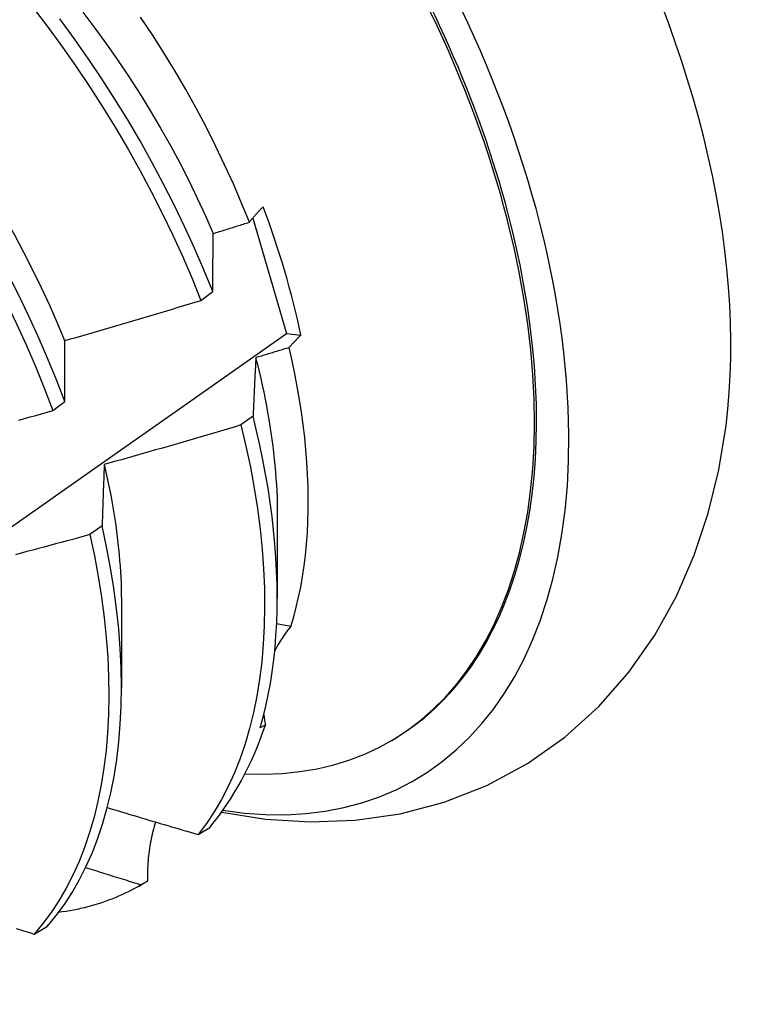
# Model space of a CAD drawing. Header units: inches. Extents: x 25 to 728, y 80 to 333.
# Tile 156 of 160: x 704.322 to 704.485, y 266.933 to 267.153. Entities that reach past the tile are written whole.
import ezdxf

# ---------------------------------------------------------------- set-up
doc = ezdxf.new("R2010")
doc.units = ezdxf.units.IN
doc.header["$MEASUREMENT"] = 0
doc.layers.add('Visible Edges(ANSI)', color=7, linetype='Continuous', lineweight=25)

msp = doc.modelspace()

# ---------------------------------------------------------------- linework, layer by layer
at = {"layer": 'Visible Edges(ANSI)'}
for p, q in [((704.37377, 267.10868), (704.38133, 267.08289)), ((704.36219, 267.09031), (704.36485, 267.0923)), ((704.38133, 267.08289), (704.38455, 267.08256)), ((704.32913, 267.0657), (704.33181, 267.06769)), ((704.37387, 267.06446), (704.37115, 267.06248)), ((704.37928, 267.04214), (704.37926, 267.0237)), ((704.34014, 267.03996), (704.33741, 267.03798)), ((704.34449, 267.0221), (704.34446, 267.00366)), ((704.38231, 267.01748), (704.37913, 267.01802)), ((704.37662, 266.99548), (704.37548, 266.99482)), ((704.40437, 266.99174), (704.40485, 266.99202)), ((704.36159, 266.97098), (704.36422, 266.97258)), ((704.34831, 266.95946), (704.34965, 266.96023)), ((704.35025, 266.96058), (704.34878, 266.95973)), ((704.32494, 266.94875), (704.32791, 266.95054))]:
    msp.add_line(p, q, dxfattribs=at)
at = {"layer": 'Visible Edges(ANSI)', "flags": 128}
for points in [[(704.27225, 267.15599), (704.27589, 267.15215), (704.27947, 267.1482), (704.28299, 267.14415), (704.28644, 267.14002), (704.28981, 267.13579), (704.2931, 267.13148), (704.29632, 267.1271), (704.29945, 267.12264), (704.30248, 267.11812), (704.30543, 267.11353), (704.30828, 267.1089), (704.31103, 267.10421), (704.31368, 267.09949), (704.31623, 267.09472), (704.31866, 267.08993), (704.32099, 267.08511), (704.3232, 267.08027), (704.3253, 267.07542), (704.32728, 267.07056), (704.32913, 267.0657)], [(704.32481, 267.15558), (704.3281, 267.15126), (704.3313, 267.14687), (704.33443, 267.14241), (704.33746, 267.13789), (704.3404, 267.1333), (704.34325, 267.12866), (704.34599, 267.12397), (704.34864, 267.11924), (704.35117, 267.11448), (704.3536, 267.10968), (704.35592, 267.10486), (704.35813, 267.10002), (704.36022, 267.09517), (704.36219, 267.09031)], [(704.33583, 267.15469), (704.33852, 267.15114), (704.34114, 267.14753), (704.3437, 267.14387), (704.34619, 267.14016), (704.3486, 267.13641), (704.35094, 267.13261), (704.3532, 267.12878), (704.35538, 267.12492), (704.35747, 267.12103), (704.35947, 267.11712), (704.36139, 267.11318), (704.36321, 267.10924), (704.36494, 267.10528)], [(704.33181, 267.06769), (704.32994, 267.07255), (704.32795, 267.0774), (704.32585, 267.08225), (704.32363, 267.08709), (704.32129, 267.09191), (704.31885, 267.0967), (704.3163, 267.10147), (704.31364, 267.10619), (704.31088, 267.11087), (704.30802, 267.1155), (704.30507, 267.12008), (704.30202, 267.1246), (704.29889, 267.12905), (704.29567, 267.13343), (704.29237, 267.13773), (704.28899, 267.14195), (704.28554, 267.14608), (704.28202, 267.15012), (704.27843, 267.15406)], [(704.28363, 267.15457), (704.28665, 267.15145), (704.28963, 267.14825), (704.29255, 267.14497), (704.29543, 267.14163), (704.29824, 267.13821), (704.301, 267.13473), (704.30369, 267.13118), (704.30632, 267.12758), (704.30888, 267.12392), (704.31136, 267.12022), (704.31377, 267.11646), (704.3161, 267.11267), (704.31835, 267.10883), (704.32052, 267.10497), (704.3226, 267.10107), (704.3246, 267.09715), (704.32652, 267.09322), (704.32835, 267.08927), (704.33008, 267.0853), (704.33173, 267.08134)], [(704.36485, 267.0923), (704.36287, 267.09715), (704.36078, 267.10201), (704.35856, 267.10684), (704.35623, 267.11166), (704.3538, 267.11646), (704.35125, 267.12122), (704.3486, 267.12595), (704.34585, 267.13063), (704.34299, 267.13527), (704.34004, 267.13985), (704.337, 267.14437), (704.33387, 267.14883), (704.33066, 267.15321)], [(704.37305, 267.10778), (704.3713, 267.11207), (704.36945, 267.11635), (704.36751, 267.12061), (704.36548, 267.12485), (704.36335, 267.12906), (704.36113, 267.13325), (704.35882, 267.1374), (704.35643, 267.14152), (704.35395, 267.14559), (704.35139, 267.14963), (704.34874, 267.15362)], [(704.37305, 267.10778), (704.37316, 267.10793), (704.37327, 267.10807), (704.37339, 267.10821), (704.3735, 267.10836), (704.37362, 267.1085), (704.37374, 267.10864), (704.37386, 267.10879), (704.37398, 267.10893), (704.3741, 267.10907), (704.37423, 267.10922), (704.37436, 267.10936), (704.37448, 267.10951), (704.37461, 267.10965), (704.37474, 267.10979), (704.37488, 267.10994), (704.37501, 267.11008), (704.37515, 267.11023), (704.37528, 267.11037), (704.37542, 267.11052), (704.37556, 267.11066), (704.3757, 267.11081), (704.37585, 267.11095), (704.37599, 267.1111), (704.37614, 267.11124)], [(704.36497, 267.10527), (704.3653, 267.10537), (704.36564, 267.10548), (704.36598, 267.10558), (704.36631, 267.10568), (704.36665, 267.10579), (704.36699, 267.10589), (704.36733, 267.106), (704.36766, 267.1061), (704.368, 267.10621), (704.36834, 267.10631), (704.36867, 267.10642), (704.36901, 267.10652), (704.36935, 267.10663), (704.36968, 267.10673), (704.37002, 267.10684), (704.37036, 267.10694), (704.37069, 267.10705), (704.37103, 267.10715), (704.37137, 267.10726), (704.3717, 267.10736), (704.37204, 267.10747), (704.37238, 267.10757), (704.37271, 267.10768), (704.37305, 267.10778)], [(704.36485, 267.0923), (704.36486, 267.09285), (704.36486, 267.0934), (704.36486, 267.09395), (704.36487, 267.0945), (704.36487, 267.09505), (704.36487, 267.0956), (704.36488, 267.09615), (704.36488, 267.09669), (704.36489, 267.09724), (704.36489, 267.09778), (704.36489, 267.09832), (704.3649, 267.09886), (704.3649, 267.0994), (704.36491, 267.09994), (704.36491, 267.10048), (704.36492, 267.10101), (704.36492, 267.10155), (704.36493, 267.10208), (704.36494, 267.10262), (704.36494, 267.10315), (704.36495, 267.10368), (704.36495, 267.10421), (704.36496, 267.10474), (704.36497, 267.10527)], [(704.33178, 267.08134), (704.33305, 267.0817), (704.33432, 267.08206), (704.33559, 267.08243), (704.33686, 267.08279), (704.33813, 267.08316), (704.3394, 267.08352), (704.34067, 267.08389), (704.34194, 267.08426), (704.34321, 267.08463), (704.34448, 267.085), (704.34575, 267.08537), (704.34701, 267.08575), (704.34828, 267.08612), (704.34955, 267.0865), (704.35081, 267.08687), (704.35208, 267.08725), (704.35334, 267.08763), (704.35461, 267.08801), (704.35587, 267.08839), (704.35714, 267.08877), (704.3584, 267.08915), (704.35966, 267.08954), (704.36093, 267.08992), (704.36219, 267.09031)], [(704.16576, 266.93305), (704.1875, 266.94796), (704.20919, 266.96289), (704.23085, 266.97784), (704.25247, 266.9928), (704.27404, 267.00778), (704.29558, 267.02278), (704.31708, 267.03779), (704.33853, 267.05281), (704.35995, 267.06785), (704.38133, 267.08289)], [(704.38455, 267.08256), (704.38443, 267.08244), (704.38431, 267.08232), (704.38419, 267.08221), (704.38407, 267.08209), (704.38396, 267.08197), (704.38384, 267.08186), (704.38372, 267.08174), (704.38361, 267.08162), (704.3835, 267.08151), (704.38338, 267.08139), (704.38327, 267.08127), (704.38316, 267.08116), (704.38305, 267.08104), (704.38294, 267.08093), (704.38284, 267.08081), (704.38273, 267.08069), (704.38262, 267.08058), (704.38252, 267.08046), (704.38242, 267.08035), (704.38231, 267.08023), (704.38221, 267.08011), (704.38211, 267.08), (704.38201, 267.07988), (704.38192, 267.07977)], [(704.33181, 267.06769), (704.33181, 267.06827), (704.3318, 267.06885), (704.3318, 267.06943), (704.3318, 267.07001), (704.3318, 267.07058), (704.33179, 267.07116), (704.33179, 267.07173), (704.33179, 267.07231), (704.33179, 267.07288), (704.33179, 267.07345), (704.33179, 267.07402), (704.33179, 267.07459), (704.33178, 267.07516), (704.33178, 267.07573), (704.33178, 267.07629), (704.33178, 267.07686), (704.33178, 267.07742), (704.33178, 267.07799), (704.33178, 267.07855), (704.33178, 267.07911), (704.33178, 267.07967), (704.33178, 267.08023), (704.33178, 267.08078), (704.33178, 267.08134)], [(704.38192, 267.07977), (704.38161, 267.07967), (704.3813, 267.07958), (704.38099, 267.07948), (704.38068, 267.07939), (704.38037, 267.07929), (704.38006, 267.0792), (704.37975, 267.0791), (704.37944, 267.07901), (704.37913, 267.07891), (704.37882, 267.07882), (704.37851, 267.07873), (704.3782, 267.07863), (704.37789, 267.07854), (704.37758, 267.07844), (704.37727, 267.07835), (704.37696, 267.07825), (704.37665, 267.07816), (704.37634, 267.07807), (704.37603, 267.07797), (704.37572, 267.07788), (704.37541, 267.07778), (704.3751, 267.07769), (704.37479, 267.0776), (704.37448, 267.0775)], [(704.38231, 267.01748), (704.38294, 267.01961), (704.38352, 267.02178), (704.38404, 267.02401), (704.38451, 267.02628), (704.38491, 267.02861), (704.38527, 267.03098), (704.38557, 267.03339), (704.38581, 267.03585), (704.38599, 267.03835), (704.38612, 267.0409), (704.38619, 267.04348), (704.3862, 267.04609), (704.38615, 267.04874), (704.38605, 267.05143), (704.38589, 267.05415), (704.38568, 267.0569), (704.3854, 267.05968), (704.38507, 267.06249), (704.38469, 267.06532), (704.38424, 267.06817), (704.38374, 267.07104), (704.38319, 267.07394), (704.38258, 267.07684), (704.38192, 267.07977)], [(704.37448, 267.0775), (704.37445, 267.07697), (704.37443, 267.07644), (704.3744, 267.07591), (704.37437, 267.07537), (704.37434, 267.07484), (704.37431, 267.0743), (704.37429, 267.07376), (704.37426, 267.07322), (704.37423, 267.07268), (704.37421, 267.07214), (704.37418, 267.0716), (704.37416, 267.07106), (704.37413, 267.07051), (704.37411, 267.06997), (704.37408, 267.06942), (704.37406, 267.06888), (704.37403, 267.06833), (704.37401, 267.06778), (704.37398, 267.06723), (704.37396, 267.06668), (704.37394, 267.06612), (704.37391, 267.06557), (704.37389, 267.06502), (704.37387, 267.06446)], [(704.37443, 267.07751), (704.37482, 267.07596), (704.3752, 267.07442), (704.37556, 267.07288), (704.3759, 267.07134), (704.37623, 267.06981), (704.37654, 267.06828), (704.37684, 267.06676), (704.37712, 267.06525), (704.37738, 267.06374), (704.37762, 267.06225), (704.37785, 267.06075), (704.37806, 267.05927), (704.37826, 267.05779), (704.37844, 267.05632), (704.3786, 267.05486), (704.37874, 267.05341), (704.37887, 267.05197), (704.37898, 267.05054), (704.37907, 267.04911), (704.37915, 267.0477), (704.37921, 267.0463), (704.37925, 267.0449), (704.37927, 267.04352), (704.37928, 267.04215)], [(704.3215, 267.06357), (704.32277, 267.06392), (704.32404, 267.06427), (704.32532, 267.06463), (704.32659, 267.06499), (704.32786, 267.06534), (704.32913, 267.0657)], [(704.37115, 267.06248), (704.36988, 267.0621), (704.36861, 267.06172), (704.36734, 267.06134), (704.36607, 267.06097), (704.3648, 267.06059), (704.36353, 267.06022), (704.36226, 267.05984), (704.36099, 267.05947), (704.35972, 267.0591), (704.35845, 267.05873), (704.35718, 267.05836), (704.35591, 267.05799), (704.35464, 267.05763), (704.35336, 267.05726), (704.35209, 267.0569), (704.35082, 267.05653), (704.34954, 267.05617), (704.34827, 267.05581), (704.34699, 267.05545), (704.34572, 267.05509), (704.34444, 267.05473), (704.34317, 267.05438), (704.34189, 267.05402), (704.34062, 267.05367)], [(704.37115, 267.06248), (704.37227, 267.05774), (704.37326, 267.05304), (704.37411, 267.04839), (704.37484, 267.04379), (704.37543, 267.03924), (704.37589, 267.03477), (704.37621, 267.03036), (704.3764, 267.02602), (704.37645, 267.02177), (704.37637, 267.0176), (704.37615, 267.01353), (704.3758, 267.00955), (704.37532, 267.00567), (704.3747, 267.0019), (704.37396, 266.99823), (704.37308, 266.99469), (704.37208, 266.99126), (704.37095, 266.98796), (704.36969, 266.98479), (704.36831, 266.98174), (704.36681, 266.97884), (704.36518, 266.97608), (704.36344, 266.97345), (704.36159, 266.97098)], [(704.36685, 266.97598), (704.37667, 266.97443), (704.38664, 266.97379), (704.39669, 266.97416), (704.4067, 266.9756), (704.41656, 266.97818), (704.4261, 266.98194), (704.43516, 266.98682), (704.44355, 266.99275), (704.45113, 266.99961), (704.45782, 267.00724), (704.46361, 267.01551), (704.46847, 267.02426), (704.47244, 267.03339), (704.47558, 267.04281), (704.47793, 267.05248), (704.47955, 267.06234)], [(704.37548, 266.99482), (704.37613, 266.99721), (704.37673, 266.99966), (704.37726, 267.00216), (704.37773, 267.00472), (704.37814, 267.00732), (704.37848, 267.00998), (704.37876, 267.01269), (704.37898, 267.01544), (704.37914, 267.01824), (704.37923, 267.02108), (704.37926, 267.02396), (704.37923, 267.02689), (704.37913, 267.02985), (704.37897, 267.03285), (704.37874, 267.03588), (704.37845, 267.03895), (704.3781, 267.04205), (704.37768, 267.04518), (704.3772, 267.04833), (704.37666, 267.05151), (704.37606, 267.05472), (704.37539, 267.05795), (704.37466, 267.0612), (704.37387, 267.06446)], [(704.34062, 267.05367), (704.34059, 267.05311), (704.34057, 267.05255), (704.34055, 267.05199), (704.34053, 267.05142), (704.3405, 267.05086), (704.34048, 267.0503), (704.34046, 267.04973), (704.34044, 267.04917), (704.34042, 267.0486), (704.3404, 267.04803), (704.34038, 267.04746), (704.34036, 267.04689), (704.34034, 267.04632), (704.34032, 267.04574), (704.3403, 267.04517), (704.34028, 267.0446), (704.34026, 267.04402), (704.34024, 267.04344), (704.34023, 267.04287), (704.34021, 267.04229), (704.34019, 267.04171), (704.34017, 267.04112), (704.34015, 267.04054), (704.34014, 267.03996)], [(704.3406, 267.05366), (704.34092, 267.05228), (704.34122, 267.05091), (704.34151, 267.04954), (704.34179, 267.04817), (704.34205, 267.04681), (704.3423, 267.04545), (704.34254, 267.0441), (704.34276, 267.04275), (704.34297, 267.04141), (704.34316, 267.04008), (704.34334, 267.03875), (704.34351, 267.03743), (704.34366, 267.03612), (704.3438, 267.03481), (704.34393, 267.03351), (704.34404, 267.03222), (704.34413, 267.03093), (704.34422, 267.02965), (704.34429, 267.02838), (704.34435, 267.02711), (704.34439, 267.02586), (704.34442, 267.02461), (704.34444, 267.02337), (704.34444, 267.02214)], [(704.32791, 266.95054), (704.32986, 266.95289), (704.3317, 266.95538), (704.33342, 266.95802), (704.33503, 266.9608), (704.33652, 266.96373), (704.33788, 266.96679), (704.33912, 266.96998), (704.34024, 266.9733), (704.34122, 266.97674), (704.34208, 266.9803), (704.34281, 266.98398), (704.34341, 266.98777), (704.34387, 266.99166), (704.3442, 266.99565), (704.3444, 266.99974), (704.34446, 267.00392), (704.34439, 267.00819), (704.34419, 267.01253), (704.34385, 267.01695), (704.34337, 267.02144), (704.34276, 267.02599), (704.34202, 267.03059), (704.34114, 267.03525), (704.34014, 267.03996)], [(704.33741, 267.03798), (704.33613, 267.03763), (704.33485, 267.03728), (704.33357, 267.03693), (704.33229, 267.03658), (704.33101, 267.03624), (704.32974, 267.03589), (704.32846, 267.03555), (704.32718, 267.0352), (704.3259, 267.03486), (704.32462, 267.03452), (704.32333, 267.03418), (704.32205, 267.03384), (704.32077, 267.0335)], [(704.33741, 267.03798), (704.3384, 267.03328), (704.33927, 267.02862), (704.34, 267.02402), (704.3406, 267.01947), (704.34106, 267.01499), (704.34139, 267.01058), (704.34159, 267.00624), (704.34165, 267.00198), (704.34158, 266.99781), (704.34137, 266.99373), (704.34103, 266.98974), (704.34055, 266.98586), (704.33995, 266.98208), (704.33921, 266.97841), (704.33834, 266.97486), (704.33734, 266.97142), (704.33622, 266.96811), (704.33497, 266.96493), (704.3336, 266.96188), (704.3321, 266.95897), (704.33048, 266.9562), (704.32875, 266.95357), (704.3269, 266.95108), (704.32494, 266.94875)], [(704.34129, 266.977), (704.34213, 266.97675), (704.34298, 266.97649), (704.34382, 266.97624), (704.34466, 266.97599), (704.34551, 266.97573), (704.34635, 266.97548), (704.3472, 266.97523), (704.34804, 266.97498), (704.34889, 266.97473), (704.34973, 266.97447), (704.35058, 266.97422), (704.35142, 266.97397), (704.35227, 266.97372), (704.35312, 266.97347), (704.35396, 266.97322), (704.35481, 266.97297), (704.35565, 266.97272), (704.3565, 266.97247), (704.35735, 266.97222), (704.3582, 266.97197), (704.35904, 266.97173), (704.35989, 266.97148), (704.36074, 266.97123), (704.36159, 266.97098)], [(704.35207, 266.97378), (704.35191, 266.97326), (704.35176, 266.97274), (704.35162, 266.97221), (704.35148, 266.97168), (704.35135, 266.97114), (704.35123, 266.97061), (704.35111, 266.97007), (704.351, 266.96953), (704.3509, 266.96898), (704.35081, 266.96844), (704.35072, 266.96789), (704.35064, 266.96734), (704.35057, 266.96678), (704.3505, 266.96623), (704.35044, 266.96567), (704.35039, 266.96511), (704.35035, 266.96455), (704.35031, 266.96398), (704.35028, 266.96342), (704.35026, 266.96285), (704.35025, 266.96229), (704.35024, 266.96172), (704.35024, 266.96115), (704.35025, 266.96058)], [(704.34878, 266.95973), (704.34826, 266.95989), (704.34775, 266.96005), (704.34723, 266.9602), (704.34672, 266.96036), (704.3462, 266.96052), (704.34569, 266.96068), (704.34517, 266.96084), (704.34466, 266.961), (704.34414, 266.96116), (704.34363, 266.96132), (704.34311, 266.96148), (704.3426, 266.96164), (704.34209, 266.9618), (704.34157, 266.96196), (704.34106, 266.96212), (704.34054, 266.96228), (704.34003, 266.96244), (704.33952, 266.9626), (704.339, 266.96276), (704.33849, 266.96292), (704.33798, 266.96308), (704.33746, 266.96324), (704.33695, 266.9634), (704.33644, 266.96356)], [(704.34878, 266.95973), (704.34808, 266.95933), (704.34739, 266.95894), (704.34668, 266.95856), (704.34597, 266.9582), (704.34525, 266.95785), (704.34453, 266.95751), (704.3438, 266.95719), (704.34306, 266.95687), (704.34231, 266.95657), (704.34156, 266.95628), (704.3408, 266.95601), (704.34004, 266.95574), (704.33927, 266.95549), (704.33849, 266.95526), (704.33771, 266.95503), (704.33692, 266.95482), (704.33612, 266.95462), (704.33532, 266.95443), (704.33452, 266.95426), (704.3337, 266.9541), (704.33288, 266.95395), (704.33206, 266.95382), (704.33123, 266.95369), (704.3304, 266.95358)], [(704.32096, 266.94998), (704.32175, 266.94973), (704.32255, 266.94949), (704.32335, 266.94924), (704.32414, 266.949), (704.32494, 266.94875)]]:
    msp.add_lwpolyline(points, dxfattribs=at)
at = {"layer": 'Visible Edges(ANSI)'}
for centre, major_axis, ratio, start_param, end_param in [((704.32724, 267.12678), (0.08271, -0.14363), 0.578093, 5.847071, 9.934273), ((704.36343, 267.14762), (-0.08271, 0.14363), 0.578093, 3.792594, 5.632184), ((704.32724, 267.12678), (0.07761, -0.13476), 0.578093, 0, 3.141593), ((704.32677, 267.12651), (-0.07761, 0.13476), 0.578093, 2.782688, 6.718054), ((704.29142, 267.10615), (0.06824, -0.11849), 0.578093, 1.059367, 1.290223), ((704.42221, 266.99389), (-0.04479, 0.01502), 0.726318, 5.997173, 6.185088), ((704.42221, 266.99389), (-0.04479, 0.01502), 0.726318, 0.324131, 0.388294), ((704.27204, 267.09499), (0.07761, -0.13476), 0.578093, 0.210605, 0.473173), ((704.27204, 267.09499), (0.07761, -0.13476), 0.578093, 0, 0.007725)]:
    msp.add_ellipse(centre, major_axis=major_axis, ratio=ratio, start_param=start_param, end_param=end_param, dxfattribs=at)

doc.saveas('drawing.dxf')
